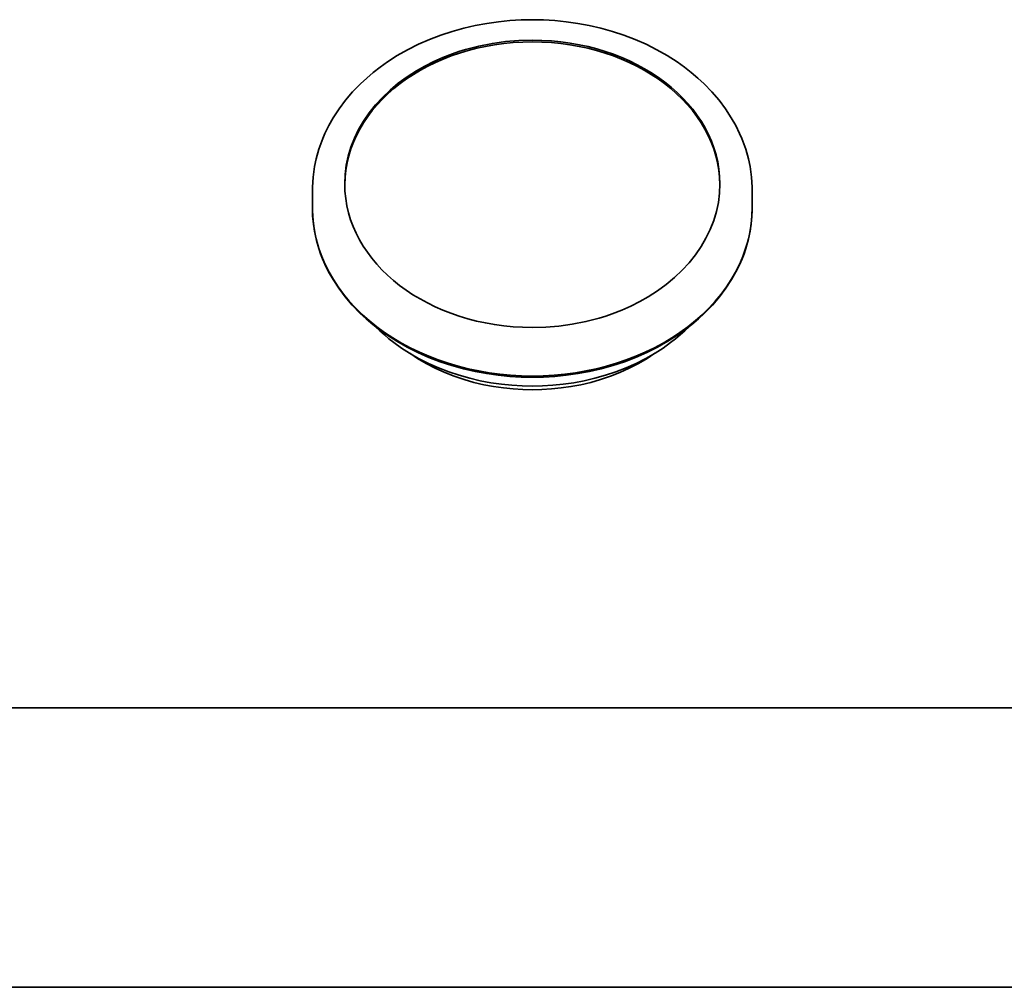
# Model space of a CAD drawing. Extents: x 6.5 to 64.9, y -6 to 65.8.
# Tile 5 of 25: x 13.8 to 21.2, y 15 to 22.2. Entities that reach past the tile are written whole.
import ezdxf

# ---------------------------------------------------------------- set-up
doc = ezdxf.new("R2010")
doc.units = 0
doc.header["$MEASUREMENT"] = 0

msp = doc.modelspace()

# ---------------------------------------------------------------- linework, layer by layer
at = {"color": 7, "lineweight": 35}
for p, q in [((15.996038, 20.774265), (15.996038, 20.900797)), ((19.273598, 20.900797), (19.273598, 20.774265)), ((17.634818, 17.045661), (7.3467, 17.045661)), ((7.3467, 17.045661), (17.634818, 17.045661)), ((27.922935, 17.045661), (17.634818, 17.045661)), ((17.634818, 17.045661), (27.922935, 17.045661)), ((6.559021, 14.963804), (17.634818, 14.963804)), ((17.634818, 14.963804), (28.710616, 14.963804))]:
    msp.add_line(p, q, dxfattribs=at)
for points in [[(17.634818, 22.174596), (17.552165, 22.172981), (17.468069, 22.168007), (17.382835, 22.159498), (17.296802, 22.147294), (17.210334, 22.131259), (17.123832, 22.111288), (17.037722, 22.087299), (16.952444, 22.059256), (16.868448, 22.027148), (16.786205, 21.991012), (16.706175, 21.950929), (16.628814, 21.90701), (16.554952, 21.859684), (16.501435, 21.821633), (16.450072, 21.781715), (16.401016, 21.740038), (16.354411, 21.696724), (16.296428, 21.636787), (16.243261, 21.574503), (16.195059, 21.510128), (16.152052, 21.444104), (16.119239, 21.386176), (16.090393, 21.327541), (16.073529, 21.288572), (16.058388, 21.249469), (16.044958, 21.210296), (16.024695, 21.138435), (16.01223, 21.07977), (16.001217, 21.00219), (15.996354, 20.925882), (15.996038, 20.900797)], [(17.634818, 22.174596), (17.717471, 22.172981), (17.801567, 22.168007), (17.886801, 22.159498), (17.972834, 22.147294), (18.059302, 22.131259), (18.145804, 22.111288), (18.231914, 22.087299), (18.317192, 22.059256), (18.401188, 22.027148), (18.483431, 21.991012), (18.563461, 21.950929), (18.640822, 21.90701), (18.714684, 21.859684), (18.768201, 21.821633), (18.819564, 21.781715), (18.86862, 21.740038), (18.915225, 21.696724), (18.973208, 21.636787), (19.026375, 21.574503), (19.074577, 21.510128), (19.117584, 21.444104), (19.150397, 21.386176), (19.179243, 21.327541), (19.196107, 21.288572), (19.211248, 21.249469), (19.224678, 21.210296), (19.244941, 21.138435), (19.257406, 21.07977), (19.268419, 21.00219), (19.273282, 20.925882), (19.273598, 20.900797)], [(16.23718, 20.951411), (16.240096, 21.020527), (16.248831, 21.089357), (16.263348, 21.157616), (16.283587, 21.225012), (16.309465, 21.291268), (16.34087, 21.356103), (16.377673, 21.419248), (16.419721, 21.480441), (16.466839, 21.539429), (16.518833, 21.595966), (16.575483, 21.649814), (16.636552, 21.700747), (16.701784, 21.748551), (16.770906, 21.79303), (16.834355, 21.829075), (16.900363, 21.862317), (16.968719, 21.892647), (17.039204, 21.919974), (17.087265, 21.936477), (17.136104, 21.951582), (17.235833, 21.97751), (17.337823, 21.997611), (17.435977, 22.011173), (17.535143, 22.019336), (17.634818, 22.022063)], [(19.032456, 20.951411), (19.02954, 20.882294), (19.020805, 20.813462), (19.006288, 20.745206), (18.986049, 20.677807), (18.960171, 20.611553), (18.928766, 20.546716), (18.891963, 20.483571), (18.849915, 20.422378), (18.802797, 20.36339), (18.750803, 20.306855), (18.694153, 20.253008), (18.633084, 20.202074), (18.567852, 20.154268), (18.49873, 20.109789), (18.435281, 20.073744), (18.369273, 20.040504), (18.300917, 20.010172), (18.230432, 19.982845), (18.182371, 19.966342), (18.133532, 19.951239), (18.033803, 19.925311), (17.931813, 19.90521), (17.833659, 19.891648), (17.734493, 19.883483), (17.634818, 19.880758)], [(17.634818, 19.509676), (17.551696, 19.511301), (17.467129, 19.516301), (17.381427, 19.524858), (17.294939, 19.537128), (17.208038, 19.553242), (17.121134, 19.573307), (17.034657, 19.597394), (16.949062, 19.625542), (16.864807, 19.657749), (16.782367, 19.693969), (16.70221, 19.734117), (16.624794, 19.778068), (16.550955, 19.825379), (16.497507, 19.86338), (16.446254, 19.903211), (16.397349, 19.944758), (16.350931, 19.987899), (16.293252, 20.047519), (16.240436, 20.109392), (16.192621, 20.173251), (16.150016, 20.238655), (16.117555, 20.295963), (16.089047, 20.353908), (16.072397, 20.392384), (16.057457, 20.430968), (16.044213, 20.469596), (16.024246, 20.540404), (16.01197, 20.598171), (16.001133, 20.67452), (15.99635, 20.749591), (15.996038, 20.774265)], [(17.634818, 19.509676), (17.71794, 19.511301), (17.802507, 19.516301), (17.888209, 19.524858), (17.974697, 19.537128), (18.061598, 19.553242), (18.148502, 19.573307), (18.234979, 19.597394), (18.320574, 19.625542), (18.404829, 19.657749), (18.487269, 19.693969), (18.567426, 19.734117), (18.644842, 19.778068), (18.718681, 19.825379), (18.772129, 19.86338), (18.823382, 19.903211), (18.872287, 19.944758), (18.918705, 19.987899), (18.976384, 20.047519), (19.0292, 20.109392), (19.077015, 20.173251), (19.11962, 20.238655), (19.152081, 20.295963), (19.180589, 20.353908), (19.197239, 20.392384), (19.212179, 20.430968), (19.225423, 20.469596), (19.24539, 20.540404), (19.257666, 20.598171), (19.268503, 20.67452), (19.273286, 20.749591), (19.273598, 20.774265)], [(17.634818, 19.443888), (17.559395, 19.44538), (17.482645, 19.449968), (17.404846, 19.45782), (17.326318, 19.469085), (17.247397, 19.48389), (17.168461, 19.50233), (17.089903, 19.524481), (17.012134, 19.55038), (16.935574, 19.58003), (16.86066, 19.613395), (16.787824, 19.650406), (16.718769, 19.690158), (16.661036, 19.727341), (16.604241, 19.767949), (16.567111, 19.796902), (16.532588, 19.825793), (16.499362, 19.855589), (16.46731, 19.886417)], [(17.634818, 19.443888), (17.710241, 19.44538), (17.786991, 19.449968), (17.86479, 19.45782), (17.943318, 19.469085), (18.022239, 19.48389), (18.101175, 19.50233), (18.179733, 19.524481), (18.257502, 19.55038), (18.334062, 19.58003), (18.408976, 19.613395), (18.481812, 19.650406), (18.550867, 19.690158), (18.6086, 19.727341), (18.665395, 19.767949), (18.702525, 19.796902), (18.737048, 19.825793), (18.770274, 19.855589), (18.802326, 19.886417)], [(17.634818, 19.416783), (17.564394, 19.418191), (17.492718, 19.422531), (17.420055, 19.429956), (17.346708, 19.440608), (17.273004, 19.454612), (17.199301, 19.47206), (17.125976, 19.493019), (17.053425, 19.517522), (16.982045, 19.545574), (16.912257, 19.577137), (16.844472, 19.612138), (16.779172, 19.650415), (16.721215, 19.688665)], [(17.634818, 19.416783), (17.705242, 19.418191), (17.776918, 19.422531), (17.849581, 19.429956), (17.922928, 19.440608), (17.996632, 19.454612), (18.070335, 19.47206), (18.14366, 19.493019), (18.216212, 19.517522), (18.287591, 19.545574), (18.357379, 19.577137), (18.425164, 19.612138), (18.490464, 19.650415), (18.548421, 19.688665)]]:
    msp.add_lwpolyline(points, dxfattribs=at)
for centre, major_axis, ratio, start_param, end_param in [((17.634818, 20.938757), (1.397638, 0), 0.766044, 0.00590329, 3.13569125), ((17.634818, 20.938757), (1.397638, 0), 0.766044, 1.57079633, 3.13568311), ((17.634806, 20.951399), (1.397651, 0.000019), 0.766045, 6.28317799, 7.85396223), ((17.634818, 20.938757), (1.397638, 0), 0.766044, 0.00590954, 1.57079633), ((17.63483, 20.95142), (1.397651, 0.000019), 0.766045, 3.14158534, 4.71236957), ((17.634818, 20.774265), (1.63878, 0), 0.766044, 3.14159265, 4.71238898), ((17.634818, 20.774265), (1.63878, 0), 0.766044, 3.14159265, 4.71238898), ((17.634818, 20.774265), (1.63878, 0), 0.766044, 4.71238898, 6.28318531), ((17.634818, 20.774265), (1.63878, 0), 0.766044, 4.71238898, 6.28318531)]:
    msp.add_ellipse(centre, major_axis=major_axis, ratio=ratio, start_param=start_param, end_param=end_param, dxfattribs=at)

doc.saveas('drawing.dxf')
